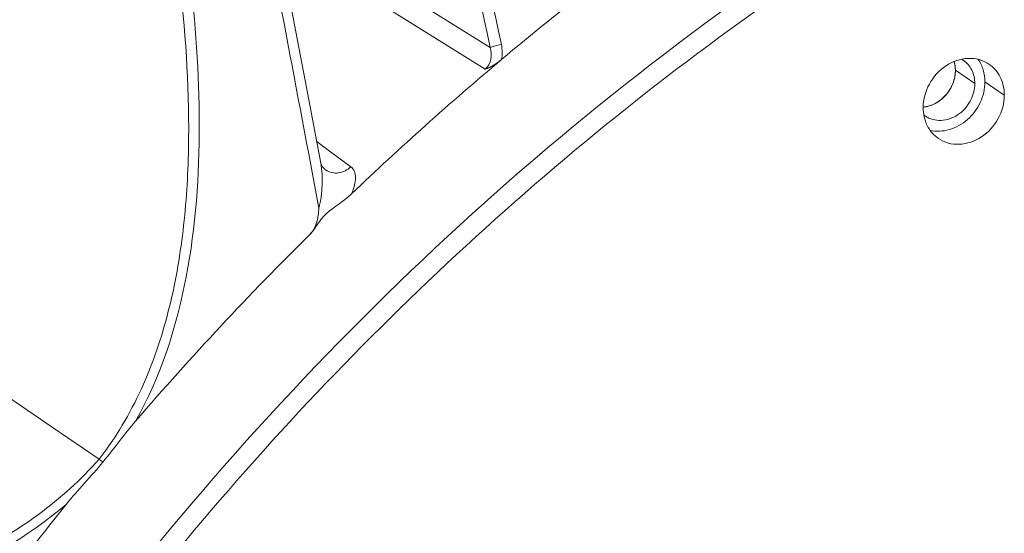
# Model space of a CAD drawing. Header units: millimetres. Extents: x 29170 to 33192, y 579 to 3108.
# Tile 130 of 256: x 30536 to 30580, y 2773 to 2796. Entities that reach past the tile are written whole.
import ezdxf

# ---------------------------------------------------------------- set-up
doc = ezdxf.new("R2010")
doc.units = ezdxf.units.MM
doc.layers.add('细实线', color=7, linetype='Continuous', lineweight=13)

msp = doc.modelspace()

# ---------------------------------------------------------------- linework, layer by layer
at = {"layer": '细实线'}
for p, q in [((30547.716, 2801.075), (30557.382, 2795.036)), ((30548.594, 2799.426), (30557.164, 2794.069)), ((30578.076, 2794.02), (30578.938, 2793.435)), ((30549.214, 2793.259), (30549.849, 2789.896)), ((30580.252, 2792.92), (30579.39, 2793.505)), ((30537.896, 2778.151), (30516.35, 2792.885)), ((30549.668, 2790.853), (30550.242, 2790.428)), ((30550.242, 2790.428), (30550.51, 2790.23)), ((30550.51, 2790.23), (30551.189, 2789.728)), ((30549.402, 2789.813), (30549.462, 2789.493)), ((30549.462, 2789.493), (30549.76, 2787.89)), ((30539.986, 2776.721), (30537.896, 2778.151))]:
    msp.add_line(p, q, dxfattribs=at)
for points in [[(30549.214, 2793.259), (30548.013, 2799.545), (30546.85, 2805.541)], [(30550.046, 2789.602), (30549.93, 2789.72), (30549.852, 2789.88), (30549.849, 2789.896)]]:
    msp.add_lwpolyline(points, dxfattribs=at)
for centre, radius, start, end in [((27865.616, 2216.475), 2753.242, 12.130452, 12.526732), ((27926.749, 2232.081), 2690.713, 12.079773, 12.48542), ((28481.066, 2403.418), 2104.119, 10.581706, 11.016821), ((30647.045, 2688.317), 138.649, 127.81458, 130.01971), ((30648.349, 2686.773), 140.67, 130.02196, 133.66781), ((30577.816, 2793.567), 1.088, 55.8542, 60.2632), ((30576.522, 2793.689), 1.314, 275.2453, 278.82), ((30577.358, 2792.89), 1.096, 231.0916, 235.8495), ((30650.237, 2684.841), 143.372, 134.71734, 139.25502), ((30651.599, 2683.691), 145.155, 141.16579, 146.10349)]:
    msp.add_arc(centre, radius, start, end, dxfattribs=at)
for points, knots in [([(30541.615, 2778.419), (30542.729, 2780.393), (30544.139, 2784.808), (30544.603, 2791.625), (30544.117, 2798.437), (30543.377, 2802.923), (30542.936, 2805.152)], [0, 0, 0, 0, 0.249612, 0.499647, 0.7498, 1, 1, 1, 1]), ([(30539.986, 2776.722), (30540.736, 2777.681), (30541.987, 2779.802), (30543.158, 2783.278), (30543.79, 2786.884), (30544.089, 2791.747), (30543.709, 2797.836), (30542.919, 2802.64), (30542.443, 2805.025)], [0, 0, 0, 0, 0.125123, 0.250177, 0.375198, 0.500204, 0.750059, 1, 1, 1, 1]), ([(30536.699, 2765.22), (30541.338, 2771.754), (30551.698, 2783.973), (30564.034, 2794.203), (30570.562, 2798.68)], [0, 0, 0, 0, 0.503045, 1, 1, 1, 1]), ([(30571.356, 2798.163), (30561.102, 2791.186), (30542.445, 2774.11), (30529.078, 2752.66), (30523.967, 2741.225)], [0, 0, 0, 0, 0.497549, 1, 1, 1, 1]), ([(30557.164, 2794.069), (30557.296, 2794.18), (30557.474, 2794.514), (30557.432, 2794.871), (30557.382, 2795.036)], [0, 0, 0, 0, 0.500541, 1, 1, 1, 1]), ([(30557.382, 2795.036), (30557.409, 2795.049), (30557.572, 2795.108), (30557.742, 2795.147), (30557.882, 2795.175)], [0, 0, 0, 0, 0.172224, 1, 1, 1, 1]), ([(30576.642, 2792.361), (30576.642, 2792.722), (30576.846, 2793.459), (30577.59, 2794.284), (30578.462, 2794.596), (30579.137, 2794.523), (30579.438, 2794.385), (30579.57, 2794.295)], [0, 0, 0, 0, 0.258532, 0.521314, 0.768693, 0.885877, 1, 1, 1, 1]), ([(30557.887, 2794.498), (30557.724, 2794.361), (30557.483, 2794.209), (30557.227, 2794.094), (30557.164, 2794.069)], [0, 0, 0, 0, 0.757914, 1, 1, 1, 1]), ([(30578.076, 2794.02), (30578.076, 2794.053), (30578.072, 2794.185), (30578.049, 2794.316), (30578.022, 2794.41)], [0, 0, 0, 0, 0.253863, 1, 1, 1, 1]), ([(30578.938, 2793.435), (30578.938, 2793.639), (30578.856, 2794.042), (30578.585, 2794.359), (30578.427, 2794.467)], [0, 0, 0, 0, 0.5147, 1, 1, 1, 1]), ([(30579.087, 2794.506), (30579.186, 2794.365), (30579.341, 2794.04), (30579.39, 2793.685), (30579.39, 2793.505)], [0, 0, 0, 0, 0.488741, 1, 1, 1, 1]), ([(30579.57, 2794.295), (30579.782, 2794.152), (30580.142, 2793.729), (30580.251, 2793.192), (30580.252, 2792.92)], [0, 0, 0, 0, 0.485359, 1, 1, 1, 1]), ([(30576.635, 2792.381), (30576.824, 2792.397), (30577.207, 2792.517), (30577.677, 2792.898), (30577.996, 2793.419), (30578.076, 2793.823), (30578.076, 2794.02)], [0, 0, 0, 0, 0.240026, 0.493023, 0.750003, 1, 1, 1, 1]), ([(30576.723, 2792.391), (30577.089, 2792.448), (30577.789, 2792.879), (30578.076, 2793.641), (30578.076, 2794.02)], [0, 0, 0, 0, 0.494368, 1, 1, 1, 1]), ([(30576.743, 2791.984), (30576.842, 2791.917), (30577.067, 2791.813), (30577.574, 2791.758), (30578.227, 2791.993), (30578.786, 2792.611), (30578.938, 2793.164), (30578.938, 2793.435)], [0, 0, 0, 0, 0.114124, 0.231311, 0.478692, 0.741458, 1, 1, 1, 1]), ([(30579.39, 2793.505), (30579.39, 2793.194), (30579.239, 2792.559), (30578.665, 2791.788), (30577.851, 2791.319), (30577.227, 2791.289), (30576.95, 2791.356)], [0, 0, 0, 0, 0.254437, 0.515012, 0.766325, 1, 1, 1, 1]), ([(30580.252, 2792.92), (30580.252, 2792.559), (30580.048, 2791.822), (30579.303, 2790.996), (30578.432, 2790.685), (30577.756, 2790.758), (30577.456, 2790.896), (30577.324, 2790.985)], [0, 0, 0, 0, 0.258532, 0.521314, 0.768693, 0.885877, 1, 1, 1, 1]), ([(30577.324, 2790.985), (30577.112, 2791.129), (30576.752, 2791.552), (30576.642, 2792.089), (30576.642, 2792.361)], [0, 0, 0, 0, 0.485359, 1, 1, 1, 1]), ([(30549.849, 2789.896), (30549.909, 2789.574), (30549.929, 2788.896), (30549.855, 2788.222), (30549.76, 2787.89)], [0, 0, 0, 0, 0.486913, 1, 1, 1, 1]), ([(30550.424, 2789.454), (30550.49, 2789.447), (30550.768, 2789.45), (30551.035, 2789.586), (30551.189, 2789.728)], [0, 0, 0, 0, 0.240723, 1, 1, 1, 1]), ([(30551.189, 2789.728), (30551.259, 2789.676), (30551.401, 2789.465), (30551.396, 2789.022), (30551.293, 2788.699), (30551.22, 2788.527)], [0, 0, 0, 0, 0.206043, 0.560483, 1, 1, 1, 1]), ([(30551.22, 2788.527), (30551.063, 2788.378), (30550.72, 2788.112), (30550.271, 2787.809), (30549.951, 2787.51), (30549.689, 2787.158), (30549.515, 2786.873), (30549.359, 2786.719)], [0, 0, 0, 0, 0.248721, 0.496443, 0.621721, 0.747922, 1, 1, 1, 1]), ([(30549.359, 2786.719), (30549.508, 2786.866), (30549.718, 2787.256), (30549.75, 2787.679), (30549.76, 2787.89)], [0, 0, 0, 0, 0.498284, 1, 1, 1, 1]), ([(30541.615, 2778.419), (30541.361, 2778.124), (30540.886, 2777.506), (30540.404, 2776.895), (30540.158, 2776.593)], [0, 0, 0, 0, 0.499962, 1, 1, 1, 1]), ([(30539.986, 2776.721), (30539.184, 2775.808), (30537.356, 2774.165), (30534.198, 2772.296), (30530.799, 2770.921), (30526.094, 2769.614), (30520.039, 2768.751), (30515.163, 2768.576), (30512.725, 2768.577)], [0, 0, 0, 0, 0.12478, 0.249728, 0.374774, 0.499863, 0.749903, 1, 1, 1, 1]), ([(30540.158, 2776.593), (30539.89, 2776.277), (30539.344, 2775.653), (30538.789, 2775.036), (30538.529, 2774.713)], [0, 0, 0, 0, 0.499952, 1, 1, 1, 1]), ([(30539.98, 2776.714), (30540.006, 2776.696), (30540.074, 2776.669), (30540.127, 2776.618), (30540.158, 2776.593)], [0, 0, 0, 0, 0.438754, 1, 1, 1, 1]), ([(30538.529, 2774.713), (30535.11, 2771.816), (30528.405, 2769.418), (30519.517, 2768.263), (30514.979, 2768.101), (30512.717, 2768.098)], [0, 0, 0, 0, 0.497551, 0.74876, 1, 1, 1, 1])]:
    msp.add_open_spline(points, degree=3, knots=knots, dxfattribs=at)
for points in [[(30557.887, 2794.498), (30557.935, 2794.719), (30557.929, 2794.954), (30557.882, 2795.175)], [(30578.076, 2794.02), (30578.076, 2794.151), (30578.058, 2794.284), (30578.022, 2794.41)], [(30550.053, 2789.597), (30550.159, 2789.518), (30550.292, 2789.468), (30550.424, 2789.454)]]:
    msp.add_open_spline(points, degree=3, dxfattribs=at)

doc.saveas('drawing.dxf')
